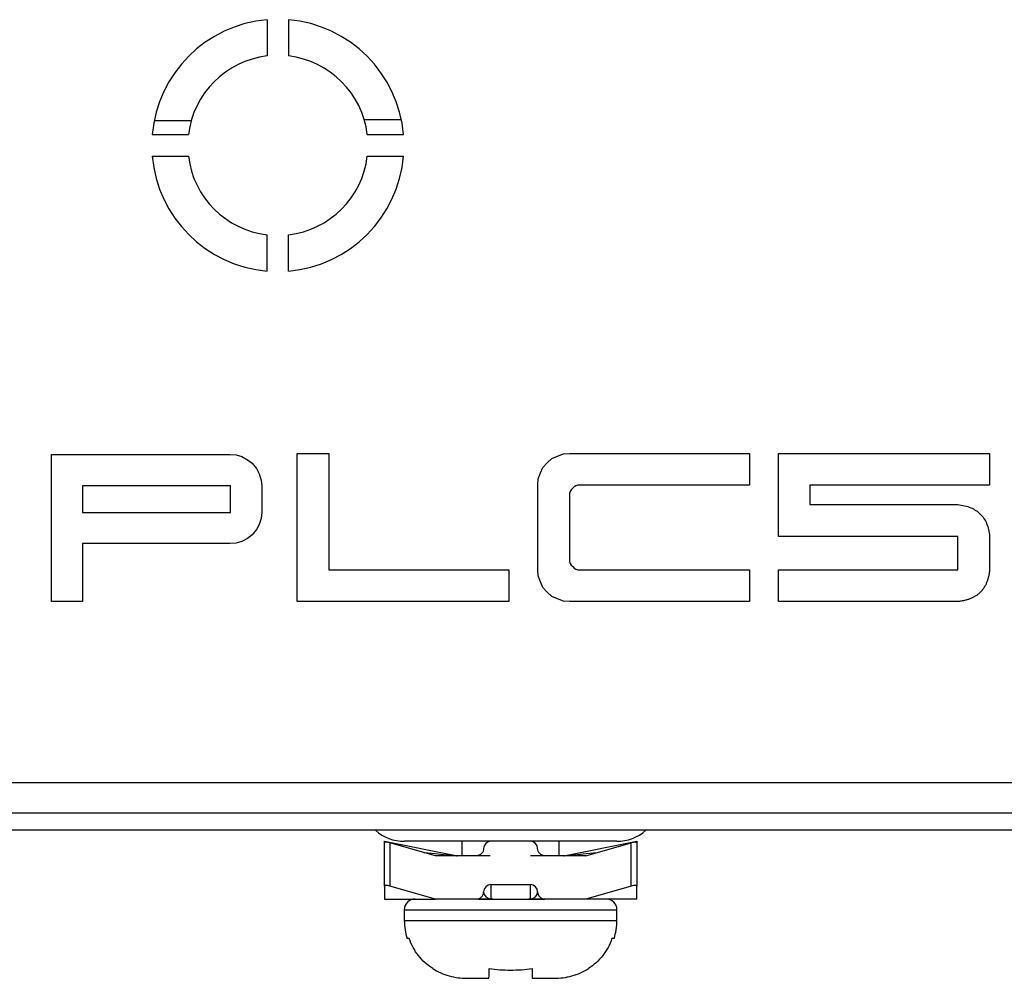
# Model space of a CAD drawing. Header units: millimetres. Extents: x 0 to 840, y 0 to 594.
# Tile 37 of 77: x 347 to 374, y 264 to 290. Entities that reach past the tile are written whole.
import ezdxf

# ---------------------------------------------------------------- set-up
doc = ezdxf.new("R2010")
doc.units = ezdxf.units.MM
doc.header["$LTSCALE"] = 2
doc.linetypes.add('SLD-Solid', pattern=[0])

msp = doc.modelspace()

# ---------------------------------------------------------------- linework, layer by layer
at = {"color": 7, "linetype": 'SLD-Solid', "lineweight": 25}
for p, q in [((353.629, 290.18), (353.629, 289.175)), ((354.229, 290.18), (354.229, 289.175)), ((351.525, 287.378), (350.496, 287.373)), ((357.356, 287.403), (356.327, 287.399)), ((350.442, 286.993), (351.447, 286.993)), ((356.411, 286.993), (357.416, 286.993)), ((350.442, 286.393), (351.447, 286.393)), ((356.411, 286.393), (357.416, 286.393)), ((353.629, 283.206), (353.629, 284.211)), ((354.229, 283.206), (354.229, 284.211)), ((347.649, 274.039), (347.649, 278.12)), ((347.649, 278.12), (352.598, 278.12)), ((352.598, 278.12), (352.771, 278.106)), ((352.771, 278.106), (352.931, 278.062)), ((352.931, 278.062), (353.09, 277.975)), ((353.09, 277.975), (353.22, 277.874)), ((354.465, 274.039), (354.465, 278.148)), ((354.465, 278.148), (355.348, 278.148)), ((355.348, 278.148), (355.348, 274.922)), ((361.404, 277.888), (361.534, 278.004)), ((361.534, 278.004), (361.693, 278.077)), ((361.693, 278.077), (361.853, 278.135)), ((361.853, 278.135), (362.026, 278.148)), ((362.026, 278.148), (367.018, 278.148)), ((367.018, 278.148), (367.018, 277.266)), ((367.822, 275.848), (367.822, 278.148)), ((367.822, 278.148), (373.682, 278.148)), ((373.682, 278.148), (373.682, 277.266)), ((353.22, 277.874), (353.336, 277.729)), ((353.336, 277.729), (353.408, 277.585)), ((361.216, 277.614), (361.288, 277.758)), ((361.288, 277.758), (361.404, 277.888)), ((353.408, 277.585), (353.466, 277.411)), ((353.466, 277.411), (353.481, 277.251)), ((361.143, 277.266), (361.158, 277.44)), ((361.158, 277.44), (361.216, 277.614)), ((348.503, 277.251), (348.503, 276.514)), ((352.613, 277.251), (348.503, 277.251)), ((352.613, 276.514), (352.613, 277.251)), ((353.481, 277.251), (353.481, 276.514)), ((361.143, 274.922), (361.143, 277.266)), ((362.069, 277.136), (362.04, 277.093)), ((362.156, 277.222), (362.069, 277.136)), ((362.2, 277.251), (362.156, 277.222)), ((362.258, 277.266), (362.2, 277.251)), ((367.018, 277.266), (362.258, 277.266)), ((373.682, 277.266), (368.69, 277.266)), ((368.69, 277.266), (368.69, 276.73)), ((362.04, 277.093), (362.026, 277.035)), ((362.026, 277.035), (362.026, 275.154)), ((368.69, 276.73), (372.799, 276.73)), ((348.503, 276.514), (352.613, 276.514)), ((353.466, 276.34), (353.408, 276.181)), ((353.481, 276.514), (353.466, 276.34)), ((353.336, 276.036), (353.22, 275.891)), ((353.408, 276.181), (353.336, 276.036)), ((353.09, 275.791), (352.931, 275.704)), ((353.22, 275.891), (353.09, 275.791)), ((372.799, 275.848), (367.822, 275.848)), ((372.799, 274.922), (372.799, 275.848)), ((373.682, 275.848), (373.682, 274.922)), ((352.598, 275.646), (348.503, 275.646)), ((348.503, 275.646), (348.503, 274.039)), ((352.771, 275.66), (352.598, 275.646)), ((352.931, 275.704), (352.771, 275.66)), ((355.348, 274.922), (360.339, 274.922)), ((360.339, 274.922), (360.339, 274.039)), ((361.158, 274.749), (361.143, 274.922)), ((362.026, 275.154), (362.04, 275.096)), ((362.04, 275.096), (362.069, 275.052)), ((362.069, 275.052), (362.113, 275.009)), ((362.113, 275.009), (362.156, 274.965)), ((362.156, 274.965), (362.2, 274.936)), ((362.2, 274.936), (362.258, 274.922)), ((362.258, 274.922), (367.018, 274.922)), ((367.018, 274.922), (367.018, 274.039)), ((367.822, 274.039), (367.822, 274.922)), ((367.822, 274.922), (372.799, 274.922)), ((361.216, 274.589), (361.158, 274.749)), ((361.288, 274.43), (361.216, 274.589)), ((361.404, 274.3), (361.288, 274.43)), ((361.534, 274.184), (361.404, 274.3)), ((361.693, 274.112), (361.534, 274.184)), ((361.853, 274.054), (361.693, 274.112)), ((348.503, 274.039), (347.649, 274.039)), ((360.339, 274.039), (354.465, 274.039)), ((362.026, 274.039), (361.853, 274.054)), ((367.018, 274.039), (362.026, 274.039)), ((372.799, 274.039), (367.822, 274.039)), ((345.879, 269.019), (396.348, 269.019)), ((396.348, 268.168), (345.12, 268.168)), ((391.24, 267.693), (330.696, 267.693)), ((356.889, 267.388), (358.87, 266.992)), ((356.889, 267.346), (356.889, 267.388)), ((356.889, 266.146), (356.889, 267.346)), ((357.039, 267.346), (357.039, 266.146)), ((358.303, 266.988), (357.039, 267.346)), ((363.337, 267.388), (357.441, 267.388)), ((359.039, 267.388), (359.039, 266.988)), ((361.739, 266.988), (361.739, 267.388)), ((361.909, 266.992), (363.889, 267.388)), ((362.475, 266.988), (363.739, 267.346)), ((363.739, 266.146), (363.739, 267.346)), ((363.889, 267.388), (363.889, 267.346)), ((363.889, 267.346), (363.889, 266.146)), ((359.439, 266.988), (358.303, 266.988)), ((358.909, 266.988), (358.303, 266.988)), ((359.823, 266.988), (358.909, 266.988)), ((361.869, 266.988), (360.939, 266.988)), ((362.475, 266.988), (361.339, 266.988)), ((362.475, 266.988), (361.869, 266.988)), ((359.839, 266.188), (360.939, 266.188)), ((359.839, 266.188), (359.839, 265.792)), ((360.939, 265.792), (360.939, 266.188)), ((356.889, 266.146), (356.889, 265.788)), ((358.303, 265.788), (357.039, 266.146)), ((363.739, 266.146), (362.475, 265.788)), ((363.889, 265.788), (363.889, 266.146)), ((356.889, 265.788), (358.303, 265.788)), ((359.439, 265.788), (358.303, 265.788)), ((359.895, 265.788), (359.439, 265.788)), ((359.495, 265.788), (361.339, 265.788)), ((359.835, 265.788), (361.339, 265.788)), ((361.339, 265.788), (360.884, 265.788)), ((360.884, 265.788), (361.339, 265.788)), ((362.475, 265.788), (361.339, 265.788)), ((363.889, 265.788), (362.475, 265.788)), ((357.439, 265.488), (357.439, 265.188)), ((363.339, 265.188), (363.339, 265.488)), ((357.575, 264.688), (357.519, 264.688)), ((363.259, 264.688), (363.203, 264.688)), ((359.18, 263.588), (359.789, 263.588)), ((360.989, 263.588), (361.598, 263.588))]:
    msp.add_line(p, q, dxfattribs=at)
at = {"color": 8, "linetype": 'SLD-Solid', "lineweight": 25}
for p, q in [((357.439, 265.488), (363.339, 265.488)), ((357.439, 265.188), (363.339, 265.188))]:
    msp.add_line(p, q, dxfattribs=at)
at = {"color": 8, "linetype": 'SLD-Solid', "lineweight": 25, "flags": 128}
for points in [[(357.982, 267.079), (357.991, 267.078), (358.291, 267.049), (358.537, 267.025), (358.719, 267.007), (358.832, 266.996), (358.87, 266.992)], [(361.909, 266.992), (361.946, 266.996), (362.059, 267.007), (362.242, 267.025), (362.487, 267.049), (362.787, 267.078), (362.796, 267.079)]]:
    msp.add_lwpolyline(points, dxfattribs=at)
at = {"color": 7, "linetype": 'SLD-Solid', "lineweight": 25}
for centre, radius, start, end in [((353.929, 286.693), 3.5, 94.9171, 175.0829), ((353.929, 286.693), 3.5, 4.9171, 85.0829), ((353.929, 286.693), 2.5, 96.8921, 173.1079), ((353.929, 286.693), 2.5, 6.8921, 83.1079), ((353.929, 286.693), 3.5, 184.9171, 265.0829), ((353.929, 286.693), 2.5, 186.8921, 263.1079), ((353.929, 286.693), 3.5, 274.9171, 355.0829), ((353.929, 286.693), 2.5, 276.8921, 353.1079), ((357.441, 268.608), 1.219, 228.5995, 270), ((363.337, 268.608), 1.219, 270, 311.4005), ((358.909, 267.188), 0.2, 258.6901, 270), ((358.909, 267.188), 0.2, 258.6901, 270), ((361.869, 267.188), 0.2, 270, 281.3099), ((361.869, 267.188), 0.2, 270, 281.3099), ((357.739, 265.488), 0.3, 90, 180), ((363.039, 265.488), 0.3, 0, 90), ((359.039, 265.188), 1.6, 180, 198.21), ((361.739, 265.188), 1.6, 341.7901, 0)]:
    msp.add_arc(centre, radius, start, end, dxfattribs=at)
for centre, major_axis, ratio, start_param, end_param in [((357.039, 267.303), (0.15, -0.046), 0.260358, 1.650124, 3.22092), ((363.739, 267.303), (0.15, 0.046), 0.260358, 6.203858, 7.774654), ((357.039, 266.103), (0.15, -0.046), 0.260358, 1.650124, 3.22092), ((363.739, 266.103), (0.15, 0.046), 0.260358, 6.203858, 7.774654), ((359.839, 265.988), (0.2, 0), 0.98058, 3.151493, 4.712389), ((360.939, 265.988), (0.2, 0), 0.98058, 4.712389, 6.273285)]:
    msp.add_ellipse(centre, major_axis=major_axis, ratio=ratio, start_param=start_param, end_param=end_param, dxfattribs=at)
at = {"color": 7, "linetype": 'SLD-Solid', "lineweight": 25, "extrusion": (1.52855e-14, -8.74228e-08, 1)}
for centre, major_axis, start_param, end_param in [((359.839, 267.184), (0, -0.204, 0), 3.141593, 4.702489), ((360.939, 267.184), (0, 0.204, 0), 4.722289, 6.283185), ((359.839, 265.984), (0, -0.204, 0), 3.141593, 4.702489), ((360.939, 265.984), (0, 0.204, 0), 4.722289, 6.283185)]:
    msp.add_ellipse(centre, major_axis=major_axis, ratio=0.980581, start_param=start_param, end_param=end_param, dxfattribs=at)
at = {"color": 7, "linetype": 'SLD-Solid', "lineweight": 25}
for points, knots in [([(372.799, 276.73), (372.863, 276.721), (372.986, 276.704), (373.156, 276.649), (373.304, 276.571), (373.429, 276.471), (373.529, 276.347), (373.606, 276.2), (373.659, 276.032), (373.674, 275.911), (373.682, 275.848)], [0, 0, 0, 0, 0.140892, 0.269616, 0.388924, 0.503157, 0.616785, 0.735038, 0.861801, 1, 1, 1, 1]), ([(373.682, 274.922), (373.679, 274.889), (373.672, 274.825), (373.654, 274.733), (373.63, 274.646), (373.602, 274.564), (373.566, 274.488), (373.525, 274.418), (373.479, 274.353), (373.426, 274.296), (373.368, 274.242), (373.303, 274.197), (373.233, 274.156), (373.158, 274.12), (373.076, 274.091), (372.989, 274.068), (372.896, 274.049), (372.832, 274.043), (372.799, 274.039)], [0, 0, 0, 0, 0.0719012, 0.1399291, 0.2050629, 0.2676507, 0.3277048, 0.3861325, 0.4434153, 0.5, 0.5565847, 0.6138675, 0.6722952, 0.7323493, 0.7949371, 0.8600709, 0.9280988, 1, 1, 1, 1]), ([(359.639, 267.186), (359.639, 267.134), (359.617, 267.083), (359.543, 267.01), (359.492, 266.988), (359.439, 266.988)], [0, 0, 0, 0, 0.5, 0.5, 1, 1, 1, 1]), ([(361.339, 266.988), (361.287, 266.988), (361.235, 267.01), (361.162, 267.083), (361.14, 267.134), (361.139, 267.186)], [0, 0, 0, 0, 0.5, 0.5, 1, 1, 1, 1]), ([(359.439, 265.788), (359.492, 265.788), (359.543, 265.81), (359.617, 265.883), (359.639, 265.934), (359.639, 265.986)], [0, 0, 0, 0, 0.5, 0.5, 1, 1, 1, 1]), ([(361.139, 265.986), (361.14, 265.934), (361.161, 265.883), (361.235, 265.81), (361.287, 265.788), (361.339, 265.788)], [0, 0, 0, 0, 0.5, 0.5, 1, 1, 1, 1]), ([(358.229, 263.858), (358.078, 263.955), (357.943, 264.077), (357.721, 264.358), (357.634, 264.517), (357.575, 264.688)], [0, 0, 0, 0, 0.5, 0.5, 1, 1, 1, 1]), ([(363.203, 264.688), (363.144, 264.517), (363.059, 264.36), (362.834, 264.076), (362.702, 263.956), (362.549, 263.858)], [0, 0, 0, 0, 0.5, 0.5, 1, 1, 1, 1]), ([(358.229, 263.859), (358.37, 263.769), (358.521, 263.701), (358.845, 263.61), (359.012, 263.588), (359.18, 263.588)], [0, 0, 0, 0, 0.5, 0.5, 1, 1, 1, 1]), ([(359.789, 263.588), (359.789, 263.588), (359.789, 263.61), (359.79, 263.7), (359.79, 263.768), (359.791, 263.859)], [0, 0, 0, 0, 0.5, 0.5, 1, 1, 1, 1]), ([(360.987, 263.859), (360.988, 263.769), (360.988, 263.701), (360.989, 263.61), (360.989, 263.588), (360.989, 263.588)], [0, 0, 0, 0, 0.5, 0.5, 1, 1, 1, 1]), ([(361.598, 263.588), (361.764, 263.588), (361.932, 263.61), (362.253, 263.7), (362.407, 263.768), (362.549, 263.859)], [0, 0, 0, 0, 0.5, 0.5, 1, 1, 1, 1])]:
    msp.add_open_spline(points, degree=3, knots=knots, dxfattribs=at)
for points in [[(358.229, 263.858), (358.229, 263.859), (358.229, 263.859), (358.229, 263.859)], [(359.791, 263.859), (359.99, 263.83), (360.389, 263.803), (360.788, 263.83), (360.987, 263.859)], [(362.549, 263.859), (362.549, 263.859), (362.549, 263.859), (362.549, 263.858)]]:
    msp.add_open_spline(points, degree=3, dxfattribs=at)

doc.saveas('drawing.dxf')
